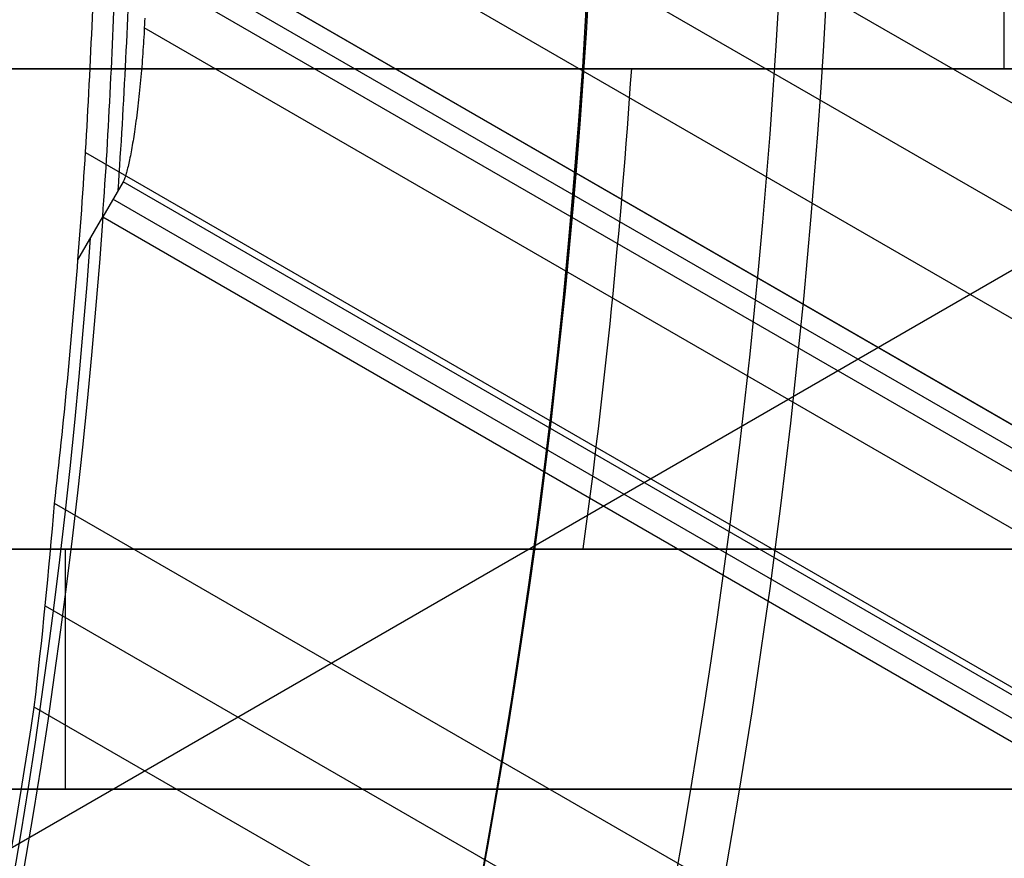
# Model space of a CAD drawing. Extents: x 19499 to 20475, y -6718 to -5871.
# Tile 47 of 60: x 20042 to 20050, y -6412 to -6405. Entities that reach past the tile are written whole.
import ezdxf

# ---------------------------------------------------------------- set-up
doc = ezdxf.new("R2010")
doc.units = 0
doc.layers.get('0').update_dxf_attribs({"linetype": 'CONTINUOUS'})
doc.layers.add('BLANCO_METALICO', color=7, linetype='CONTINUOUS')
doc.layers.add('COLOR', color=7, linetype='CONTINUOUS')

msp = doc.modelspace()

# ---------------------------------------------------------------- linework, layer by layer
for p, q in [((20459.84102166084, -6642.380909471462, 57.88203685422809), (20042.22267580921, -6401.268845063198, 57.88203684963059)), ((20042.27689165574, -6402.196911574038, 58.30498033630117), (20459.45271104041, -6643.05348319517, 58.30498033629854)), ((20057.88931880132, -6402.510061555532, 88.12500292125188), (20037.4487750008, -6414.311415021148, 88.12500292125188)), ((20459.06440041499, -6643.726056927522, 58.72792382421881), (20042.31358774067, -6403.11486302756, 58.72792381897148)), ((20042.63095925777, -6404.181708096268, 62.0093625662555), (20458.68178583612, -6644.388764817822, 62.00936256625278)), ((20458.68178583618, -6644.388764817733, 62.00936256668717), (20042.6309592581, -6404.181708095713, 62.00936256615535)), ((20042.54660354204, -6404.327818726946, 61.27858471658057), (20458.59742914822, -6644.534874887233, 61.27858471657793)), ((20458.51307253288, -6644.680984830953, 60.54780749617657), (20042.46224646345, -6404.473931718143, 60.54780815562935)), ((20458.30707634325, -6645.037780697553, 63.20868370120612), (20042.70017357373, -6405.087023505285, 63.20868370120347)), ((20042.21000553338, -6406.12591409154, 59.0982570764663), (20457.73468151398, -6646.029197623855, 59.09825707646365)), ((20042.52281926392, -6406.369484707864, 62.45926471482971), (20042.35410441, -6406.66172733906, 60.99771429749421)), ((20457.70741577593, -6646.07642326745, 62.45926471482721), (20042.52281926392, -6406.369484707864, 62.45926471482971)), ((20457.70741577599, -6646.076423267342, 62.45926471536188), (20042.52281926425, -6406.369484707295, 62.45926471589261)), ((20457.62305886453, -6646.222533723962, 61.72848492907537), (20042.43846666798, -6406.515597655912, 61.728484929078)), ((20042.14777218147, -6407.019151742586, 59.21031118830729), (20042.35410441, -6406.66172733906, 60.99771429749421)), ((20042.35410441, -6406.66172733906, 60.99771429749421), (20457.53870246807, -6646.368643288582, 60.99770960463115)), ((20456.40496260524, -6648.332338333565, 59.46859033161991), (20041.95245260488, -6409.048070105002, 59.46859032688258)), ((20041.8751346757, -6409.900195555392, 59.89153381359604), (20456.01665198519, -6649.004912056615, 59.89153381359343)), ((20455.6283413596, -6649.67748578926, 60.31447730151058), (20041.78361944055, -6410.744124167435, 60.31447729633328))]:
    msp.add_line(p, q)
at = {"extrusion": (0.112475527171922, 0.1948133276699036, 0.974370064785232)}
msp.add_lwpolyline([(-20545.72119684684, -4382.985045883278), (-20546.23174644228, -4382.676077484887), (-20546.74029225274, -4382.36241276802), (-20547.24677385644, -4382.044070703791), (-20547.75113102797, -4381.721071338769), (-20548.25330376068, -4381.393435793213), (-20548.75323228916, -4381.06118625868), (-20549.25085711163, -4380.724345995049), (-20549.74611901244, -4380.382939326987), (-20550.23895908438, -4380.036991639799), (-20550.72931875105, -4379.686529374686), (-20551.21713978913, -4379.331580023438), (-20551.70236435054, -4378.972172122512), (-20552.1849349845, -4378.608335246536), (-20552.66479465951, -4378.240100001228), (-20553.14188678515, -4377.867498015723), (-20553.6161552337, -4377.490561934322), (-20554.08754436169, -4377.109325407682), (-20554.55599903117, -4376.723823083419), (-20555.02146463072, -4376.334090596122), (-20555.48388709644, -4375.940164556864), (-20555.9432129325, -4375.542082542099), (-20556.3993892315, -4375.139883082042), (-20556.85236369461, -4374.73360564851), (-20557.30208465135, -4374.323290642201), (-20557.7485010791, -4373.908979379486), (-20558.19156262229, -4373.490714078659), (-20558.63121961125, -4373.068537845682), (-20559.06742308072, -4372.642494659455), (-20559.50012478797, -4372.212629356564), (-20559.92927723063, -4371.778987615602), (-20560.35483366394, -4371.341615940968), (-20560.77674811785, -4370.900561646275), (-20561.1949754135, -4370.455872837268), (-20561.60947117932, -4370.007598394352), (-20562.02019186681, -4369.555787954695), (-20562.42709476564, -4369.100491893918), (-20562.83013801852, -4368.641761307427), (-20563.22928063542, -4368.179647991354), (-20563.6244825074, -4367.71420442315), (-20564.0157044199, -4367.245483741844), (-20564.40290806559, -4366.773539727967), (-20564.78605605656, -4366.298426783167), (-20565.16511193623, -4365.820199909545), (-20565.54004019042, -4365.338914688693), (-20565.91080625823, -4364.854627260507), (-20566.27737654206, -4364.36739430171), (-20566.63971841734, -4363.877273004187), (-20566.99780024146, -4363.384321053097), (-20567.3515913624, -4362.888596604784), (-20567.70106212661, -4362.390158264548), (-20568.0461838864, -4361.889065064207), (-20568.38692900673, -4361.38537643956), (-20568.72327087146, -4360.879152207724), (-20569.05518388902, -4360.370452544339), (-20569.38264349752, -4359.85933796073), (-20569.70562616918, -4359.345869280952), (-20570.02410941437, -4358.830107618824), (-20570.33807178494, -4358.312114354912), (-20570.64749287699, -4357.791951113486), (-20570.9523533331, -4357.269679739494), (-20571.25263484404, -4356.745362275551), (-20571.54832014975, -4356.219060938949), (-20571.83939303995, -4355.690838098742), (-20572.12583835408, -4355.160756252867), (-20572.40764198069, -4354.628878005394), (-20572.68479085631, -4354.095266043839), (-20572.95727296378, -4353.559983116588), (-20573.22507732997, -4353.023092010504), (-20573.48819402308, -4352.48465552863), (-20573.74661414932, -4351.944736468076), (-20574.00032984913, -4351.403397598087), (-20574.24933429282, -4350.86070163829), (-20574.49362167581, -4350.316711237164), (-20574.73318721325, -4349.771488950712), (-20574.96802713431, -4349.22509722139), (-20575.19813867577, -4348.677598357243), (-20575.42352007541, -4348.129054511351), (-20575.64417056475, -4347.579527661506), (-20575.86009036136, -4347.029079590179), (-20576.07128066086, -4346.477771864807), (-20576.27774362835, -4345.925665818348), (-20576.47948238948, -4345.372822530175), (-20576.67650102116, -4344.819302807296), (-20576.86880454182, -4344.265167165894), (-20577.05639890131, -4343.710475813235), (-20577.23929097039, -4343.155288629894), (-20577.41748852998, -4342.599665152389), (-20577.59100025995, -4342.043664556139), (-20577.7598357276, -4341.487345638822), (-20577.92400537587, -4340.930766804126), (-20578.08352051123, -4340.373986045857), (-20578.23839329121, -4339.817060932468), (-20578.38863671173, -4339.260048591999), (-20578.53426459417, -4338.703005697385), (-20578.67529157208, -4338.145988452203), (-20578.81173307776, -4337.589052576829), (-20578.94360532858, -4337.032253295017), (-20579.07092531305, -4336.475645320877), (-20579.19371077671, -4335.919282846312), (-20579.31198020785, -4335.363219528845), (-20579.42575282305, -4334.807508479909), (-20579.53504855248, -4334.252202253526), (-20579.63988802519, -4333.697352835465), (-20579.7402925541, -4333.143011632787), (-20579.83628412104, -4332.589229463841), (-20579.92788536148, -4332.036056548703), (-20580.01511954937, -4331.483542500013), (-20580.09801058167, -4330.931736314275), (-20580.17658296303, -4330.380686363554), (-20580.25086179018, -4329.830440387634), (-20580.32087273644, -4329.281045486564), (-20580.38664203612, -4328.732548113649), (-20580.44819646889, -4328.184994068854), (-20580.50556334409, -4327.638428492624), (-20580.55877048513, -4327.092895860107), (-20580.60784621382, -4326.548439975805), (-20580.6528193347, -4326.00510396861), (-20580.69371911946, -4325.462930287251), (-20580.73057529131, -4324.921960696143), (-20580.76341800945, -4324.382236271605), (-20580.79227785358, -4323.843797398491), (-20580.81718580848, -4323.306683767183), (-20580.83817324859, -4322.770934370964), (-20580.85527192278, -4322.236587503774), (-20580.8685139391, -4321.703680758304), (-20580.87793174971, -4321.172251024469), (-20580.88355813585, -4320.642334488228), (-20580.88542619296, -4320.113966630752), (-20580.88362697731, -4319.595425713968), (-20580.87820832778, -4319.075392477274), (-20580.86913895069, -4318.553900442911), (-20580.85638784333, -4318.030983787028), (-20580.83992430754, -4317.506677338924), (-20580.81971796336, -4316.981016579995), (-20580.79573876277, -4316.454037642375), (-20580.76795700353, -4315.925777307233), (-20580.73634334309, -4315.396273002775), (-20580.70086881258, -4314.865562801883), (-20580.66150483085, -4314.333685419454), (-20580.61822321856, -4313.800680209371), (-20580.57099621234, -4313.266587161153), (-20580.51979647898, -4312.731446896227), (-20580.46459712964, -4312.195300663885), (-20580.40537173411, -4311.658190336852), (-20580.34209433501, -4311.120158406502), (-20580.2747394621, -4310.58124797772), (-20580.20328214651, -4310.041502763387), (-20580.12769793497, -4309.500967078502), (-20580.04796290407, -4308.959685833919), (-20579.96405367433, -4308.417704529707), (-20579.87594742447, -4307.875069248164), (-20579.78362190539, -4307.331826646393), (-20579.6870554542, -4306.788023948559), (-20579.5862270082, -4306.243708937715), (-20579.48111611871, -4305.698929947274), (-20579.3717029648, -4305.153735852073), (-20579.25796836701, -4304.608176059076), (-20579.1398938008, -4304.062300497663), (-20579.01746141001, -4303.516159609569), (-20578.89065402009, -4302.969804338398), (-20578.75945515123, -4302.4232861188), (-20578.62384903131, -4301.876656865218), (-20578.48382060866, -4301.329968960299), (-20578.33935556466, -4300.783275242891), (-20578.19044032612, -4300.23662899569), (-20578.03706207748, -4299.690083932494), (-20577.87920877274, -4299.143694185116), (-20577.71686914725, -4298.597514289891), (-20577.55003272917, -4298.051599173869), (-20577.37868985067, -4297.506004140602), (-20577.20283165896, -4296.960784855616), (-20577.02245012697, -4296.415997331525), (-20576.83753806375, -4295.871697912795), (-20576.64808912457, -4295.327943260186), (-20576.45409782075, -4294.784790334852), (-20576.25555952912, -4294.242296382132), (-20576.05247050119, -4293.700518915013), (-20575.84482787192, -4293.159515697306), (-20575.63262966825, -4292.619344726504), (-20575.41587481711, -4292.080064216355), (-20575.19456315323, -4291.54173257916), (-20574.96869542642, -4291.004408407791), (-20574.73827330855, -4290.468150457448), (-20574.50329940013, -4289.933017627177), (-20574.26377723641, -4289.399068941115), (-20574.01971129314, -4288.866363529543), (-20573.77110699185, -4288.334960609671), (-20573.51797070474, -4287.804919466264), (-20573.26030975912, -4287.276299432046), (-20572.99813244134, -4286.749159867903), (-20572.73144800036, -4286.22356014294), (-20572.46026665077, -4285.699559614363), (-20572.18459957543, -4285.177217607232), (-20571.90445892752, -4284.656593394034), (-20571.61985783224, -4284.137746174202), (-20571.33081038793, -4283.62073505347), (-20571.0373316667, -4283.105619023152), (-20570.73943771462, -4282.592456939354), (-20570.43714555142, -4282.081307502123), (-20570.13047316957, -4281.572229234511), (-20569.819439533, -4281.065280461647), (-20569.50406457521, -4280.560519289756), (-20569.18436919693, -4280.058003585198), (-20568.86037526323, -4279.55779095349), (-20568.53210560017, -4279.059938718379), (-20568.19958399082, -4278.564503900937), (-20567.86283517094, -4278.071543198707), (-20567.52188482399, -4277.581112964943), (-20567.1767595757, -4277.093269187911), (-20566.82748698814, -4276.608067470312), (-20566.47409555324, -4276.125563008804), (-20566.11661468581, -4275.645810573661), (-20565.75507471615, -4275.168864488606), (-20565.38950688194, -4274.694778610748), (-20565.0199433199, -4274.223606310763), (-20564.64641705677, -4273.755400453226), (-20564.26896199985, -4273.290213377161), (-20563.88761292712, -4272.828096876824), (-20563.50240547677, -4272.369102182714), (-20563.11337613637, -4271.913279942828), (-20562.72056223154, -4271.460680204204), (-20562.3240019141, -4271.011352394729), (-20561.92373414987, -4270.565345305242), (-20561.51979870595, -4270.122707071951), (-20561.11223613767, -4269.683485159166), (-20560.70108777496, -4269.247726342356), (-20560.28639570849, -4268.815476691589), (-20559.86820277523, -4268.386781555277), (-20559.44655254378, -4267.96168554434), (-20559.0214892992, -4267.540232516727), (-20558.5930580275, -4267.122465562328), (-20558.16130439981, -4266.708426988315), (-20557.72627475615, -4266.298158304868), (-20557.28801608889, -4265.891700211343), (-20556.8465760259, -4265.489092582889), (-20556.40200281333, -4265.090374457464), (-20555.95434529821, -4264.695584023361), (-20555.50365291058, -4264.304758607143), (-20555.04997564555, -4263.917934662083), (-20554.59336404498, -4263.535147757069), (-20554.13386917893, -4263.156432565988), (-20553.67154262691, -4262.781822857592), (-20553.20643645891, -4262.411351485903), (-20552.7386032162, -4262.045050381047), (-20552.26809589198, -4261.682950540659), (-20551.79496791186, -4261.325082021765), (-20551.31927311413, -4260.971473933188), (-20550.84106572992, -4260.622154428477), (-20550.36040036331, -4260.277150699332), (-20549.87733197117, -4259.936488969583), (-20549.39191584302, -4259.600194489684), (-20548.90420758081, -4259.268291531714), (-20548.41426307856, -4258.940803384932), (-20547.92213850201, -4258.617752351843), (-20547.42789026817, -4258.299159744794), (-20546.93157502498, -4257.9850458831)], dxfattribs=at)
at = {"extrusion": (0.112475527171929, 0.1948133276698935, 0.9743700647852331)}
msp.add_lwpolyline([(-20544.81033906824, -4257.985045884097), (-20545.33140868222, -4258.289837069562), (-20545.85052834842, -4258.599487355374), (-20546.36763479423, -4258.913978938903), (-20546.88266491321, -4259.233292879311), (-20547.39555578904, -4259.557409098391), (-20547.90624471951, -4259.886306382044), (-20548.41466924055, -4260.219962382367), (-20548.9207671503, -4260.558353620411), (-20549.42447653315, -4260.901455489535), (-20549.92573578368, -4261.249242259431), (-20550.42448363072, -4261.60168708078), (-20550.92065916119, -4261.958761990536), (-20551.41420184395, -4262.320437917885), (-20551.90505155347, -4262.686684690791), (-20552.39314859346, -4263.057471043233), (-20552.87843372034, -4263.432764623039), (-20553.3608481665, -4263.812532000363), (-20553.84033366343, -4264.196738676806), (-20554.31683246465, -4264.585349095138), (-20554.79028736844, -4264.978326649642), (-20555.26064174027, -4265.375633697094), (-20555.72783953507, -4265.777231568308), (-20556.19182531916, -4266.183080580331), (-20556.65254429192, -4266.593140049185), (-20557.10994230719, -4267.007368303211), (-20557.56396589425, -4267.425722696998), (-20558.01456227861, -4267.848159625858), (-20558.46167940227, -4268.274634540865), (-20558.90526594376, -4268.705101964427), (-20559.34527133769, -4269.139515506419), (-20559.78164579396, -4269.577827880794), (-20560.21434031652, -4270.019990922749), (-20560.64330672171, -4270.465955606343), (-20561.06849765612, -4270.915672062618), (-20561.48986661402, -4271.369089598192), (-20561.90736795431, -4271.82615671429), (-20562.32095691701, -4272.286821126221), (-20562.73058963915, -4272.751029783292), (-20563.13622317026, -4273.218728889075), (-20563.53781548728, -4273.689863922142), (-20563.93532550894, -4274.164379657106), (-20564.3287131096, -4274.642220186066), (-20564.71793913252, -4275.123328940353), (-20565.10296540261, -4275.607648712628), (-20565.48375473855, -4276.095121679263), (-20565.86027096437, -4276.58568942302), (-20566.23247892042, -4277.079292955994), (-20566.60034447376, -4277.575872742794), (-20566.96383452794, -4278.075368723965), (-20567.32291703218, -4278.577720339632), (-20567.67756098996, -4279.082866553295), (-20568.02773646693, -4279.590745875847), (-20568.37341459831, -4280.101296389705), (-20568.71456759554, -4280.61445577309), (-20569.05116875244, -4281.13016132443), (-20569.38319245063, -4281.648349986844), (-20569.71061416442, -4282.168958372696), (-20570.033410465, -4282.691922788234), (-20570.35155902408, -4283.217179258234), (-20570.66503861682, -4283.744663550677), (-20570.97382912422, -4284.27431120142), (-20571.27791153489, -4284.806057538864), (-20571.57726794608, -4285.339837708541), (-20571.8718815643, -4285.875586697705), (-20572.16173670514, -4286.413239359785), (-20572.44681879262, -4286.952730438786), (-20572.72711435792, -4287.493994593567), (-20573.00261103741, -4288.036966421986), (-20573.27329757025, -4288.581580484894), (-20573.53916379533, -4289.127771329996), (-20573.80020064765, -4289.675473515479), (-20574.0564001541, -4290.224621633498), (-20574.3077554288, -4290.775150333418), (-20574.55426066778, -4291.326994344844), (-20574.79591114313, -4291.880088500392), (-20575.03270319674, -4292.434367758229), (-20575.26463423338, -4292.989767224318), (-20575.49170271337, -4293.546222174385), (-20575.71390814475, -4294.103668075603), (-20575.93125107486, -4294.662040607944), (-20576.14373308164, -4295.22127568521), (-20576.35135676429, -4295.781309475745), (-20576.55412573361, -4296.342078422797), (-20576.75204460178, -4296.903519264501), (-20576.94511897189, -4297.465569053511), (-20577.1333554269, -4298.02816517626), (-20577.31676151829, -4298.59124537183), (-20577.49534575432, -4299.15474775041), (-20577.66911758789, -4299.718610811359), (-20577.83808740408, -4300.282773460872), (-20578.00226650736, -4300.847175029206), (-20578.16166710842, -4301.411755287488), (-20578.31630231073, -4301.976454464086), (-20578.4661860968, -4302.541213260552), (-20578.61133331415, -4303.105972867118), (-20578.75175966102, -4303.670674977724), (-20578.88748167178, -4304.235261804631), (-20579.01851670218, -4304.799676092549), (-20579.1448829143, -4305.363861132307), (-20579.26659926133, -4305.927760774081), (-20579.38368547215, -4306.491319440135), (-20579.49616203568, -4307.054482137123), (-20579.60405018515, -4307.617194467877), (-20579.70737188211, -4308.179402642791), (-20579.80614980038, -4308.741053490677), (-20579.90040730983, -4309.302094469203), (-20579.99016846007, -4309.862473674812), (-20580.07545796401, -4310.422139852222), (-20580.15630118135, -4310.981042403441), (-20580.232724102, -4311.539131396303), (-20580.30475332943, -4312.09635757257), (-20580.37241606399, -4312.652672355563), (-20580.43574008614, -4313.20802785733), (-20580.49475373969, -4313.762376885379), (-20580.54948591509, -4314.315672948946), (-20580.59996603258, -4314.867870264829), (-20580.64622402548, -4315.418923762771), (-20580.68829032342, -4315.968789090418), (-20580.72619583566, -4316.517422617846), (-20580.75997193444, -4317.064781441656), (-20580.78965043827, -4317.610823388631), (-20580.81526359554, -4318.15550701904), (-20580.83684406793, -4318.698791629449), (-20580.85442491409, -4319.240637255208), (-20580.8680395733, -4319.781004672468), (-20580.87772184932, -4320.319855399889), (-20580.88350589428, -4320.857151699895), (-20580.88542619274, -4321.392856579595), (-20580.88367452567, -4321.904499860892), (-20580.87839934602, -4322.417596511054), (-20580.86957058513, -4322.932114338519), (-20580.85715844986, -4323.448020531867), (-20580.84113343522, -4323.965281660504), (-20580.82146633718, -4324.483863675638), (-20580.79812826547, -4325.003731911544), (-20580.77109065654, -4325.524851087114), (-20580.74032528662, -4326.047185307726), (-20580.70580428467, -4326.570698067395), (-20580.66750014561, -4327.095352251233), (-20580.6253857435, -4327.621110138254), (-20580.57943434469, -4328.147933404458), (-20580.5296196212, -4328.675783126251), (-20580.47591566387, -4329.204619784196), (-20580.41829699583, -4329.734403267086), (-20580.3567385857, -4330.265092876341), (-20580.29121586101, -4330.796647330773), (-20580.22170472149, -4331.32902477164), (-20580.14818155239, -4331.862182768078), (-20580.07062323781, -4332.396078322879), (-20579.98900717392, -4332.930667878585), (-20579.90331128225, -4333.465907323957), (-20579.81351402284, -4334.00175200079), (-20579.71959440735, -4334.538156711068), (-20579.62153201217, -4335.075075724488), (-20579.51930699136, -4335.612462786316), (-20579.41290008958, -4336.150271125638), (-20579.30229265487, -4336.688453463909), (-20579.18746665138, -4337.226962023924), (-20579.0684046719, -4337.765748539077), (-20578.94508995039, -4338.30476426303), (-20578.81750637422, -4338.843959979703), (-20578.68563849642, -4339.383286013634), (-20578.54947154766, -4339.922692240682), (-20578.4089914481, -4340.462128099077), (-20578.26418481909, -4341.001542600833), (-20578.11503899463, -4341.540884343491), (-20577.96154203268, -4342.080101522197), (-20577.80368272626, -4342.619141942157), (-20577.64145061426, -4343.157953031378), (-20577.47483599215, -4343.696481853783), (-20577.30382992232, -4344.234675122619), (-20577.12842424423, -4344.772479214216), (-20576.94861158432, -4345.309840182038), (-20576.76438536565, -4345.84670377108), (-20576.5757398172, -4346.383015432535), (-20576.38266998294, -4346.918720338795), (-20576.18517173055, -4347.453763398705), (-20575.98324175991, -4347.988089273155), (-20575.77687761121, -4348.521642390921), (-20575.56607767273, -4349.05436696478), (-20575.35084118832, -4349.586207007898), (-20575.1311682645, -4350.117106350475), (-20574.90705987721, -4350.647008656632), (-20574.67851787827, -4351.175857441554), (-20574.44554500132, -4351.703596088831), (-20574.20814486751, -4352.230167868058), (-20573.96632199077, -4352.755515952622), (-20573.72008178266, -4353.279583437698), (-20573.46943055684, -4353.802313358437), (-20573.21437553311, -4354.323648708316), (-20572.95492484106, -4354.843532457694), (-20572.69108752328, -4355.361907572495), (-20572.42287353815, -4355.878717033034), (-20572.1502937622, -4356.393903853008), (-20571.873359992, -4356.907411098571), (-20571.59208494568, -4357.419181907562), (-20571.30648226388, -4357.929159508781), (-20571.01656651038, -4358.437287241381), (-20570.72235317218, -4358.943508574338), (-20570.42385865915, -4359.44776712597), (-20570.12110030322, -4359.95000668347), (-20569.81409635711, -4360.450171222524), (-20569.50286599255, -4360.948204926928), (-20569.18742929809, -4361.444052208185), (-20568.86780727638, -4361.937657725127), (-20568.54402184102, -4362.428966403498), (-20568.21609581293, -4362.917923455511), (-20567.88405291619, -4363.40447439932), (-20567.54791777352, -4363.888565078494), (-20567.20771590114, -4364.37014168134), (-20566.86347370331, -4364.849150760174), (-20566.51521846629, -4365.325539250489), (-20566.16297835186, -4365.799254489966), (-20565.80678239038, -4366.270244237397), (-20565.44666047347, -4366.738456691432), (-20565.08264334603, -4367.203840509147), (-20564.71476259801, -4367.66634482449), (-20564.34305065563, -4368.12591926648), (-20563.96754077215, -4368.582513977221), (-20563.58826701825, -4369.036079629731), (-20563.20526427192, -4369.486567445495), (-20562.81856820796, -4369.933929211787), (-20562.42821528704, -4370.378117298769), (-20562.03424274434, -4370.819084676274), (-20561.6366885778, -4371.256784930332), (-20561.23559153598, -4371.691172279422), (-20560.83099110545, -4372.122201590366), (-20560.42292749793, -4372.549828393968), (-20560.0114416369, -4372.974008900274), (-20559.59657514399, -4373.394700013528), (-20559.17837032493, -4373.811859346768), (-20558.75687015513, -4374.225445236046), (-20558.33211826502, -4374.635416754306), (-20557.90415892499, -4375.041733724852), (-20557.47303703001, -4375.444356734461), (-20557.03879808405, -4375.84324714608), (-20556.60148818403, -4376.238367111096), (-20556.16115400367, -4376.629679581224), (-20555.71784277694, -4377.017148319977), (-20555.27160228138, -4377.400737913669), (-20554.82248082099, -4377.780413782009), (-20554.37052720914, -4378.156142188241), (-20553.91579075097, -4378.527890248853), (-20553.45832122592, -4378.895625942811), (-20552.99816886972, -4379.259318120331), (-20552.53538435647, -4379.618936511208), (-20552.0700187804, -4379.974451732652), (-20551.60212363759, -4380.32583529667), (-20551.13175080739, -4380.673059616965), (-20550.65895253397, -4381.016098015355), (-20550.18378140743, -4381.354924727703), (-20549.70629034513, -4381.68951490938), (-20549.22653257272, -4382.019844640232), (-20548.74456160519, -4382.345890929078), (-20548.26043122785, -4382.66763171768), (-20547.77419547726, -4382.985045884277)], dxfattribs=at)
at = {"extrusion": (0.1124755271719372, 0.1948133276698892, 0.9743700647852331)}
msp.add_lwpolyline([(-20551.17138497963, -4257.985045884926), (-20551.64679980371, -4258.320163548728), (-20552.11996327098, -4258.659354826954), (-20552.59082622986, -4259.002596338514), (-20553.0593398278, -4259.349863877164), (-20553.52545552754, -4259.701132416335), (-20553.98912512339, -4260.05637611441), (-20554.45030075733, -4260.415568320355), (-20554.90893493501, -4260.778681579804), (-20555.36498054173, -4261.145687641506), (-20555.81839085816, -4261.516557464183), (-20556.26911957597, -4261.891261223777), (-20556.71712081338, -4262.26976832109), (-20557.16234913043, -4262.652047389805), (-20557.60475954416, -4263.038066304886), (-20558.04430754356, -4263.427792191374), (-20558.48094910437, -4263.821191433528), (-20558.91464070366, -4264.218229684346), (-20559.34533933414, -4264.618871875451), (-20559.77300251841, -4265.023082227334), (-20560.19758832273, -4265.43082425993), (-20560.61905537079, -4265.842060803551), (-20561.03736285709, -4266.256754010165), (-20561.45247056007, -4266.674865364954), (-20561.86433885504, -4267.096355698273), (-20562.27292872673, -4267.521185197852), (-20562.67820178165, -4267.949313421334), (-20563.08012026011, -4268.38069930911), (-20563.4786470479, -4268.81530119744), (-20563.87374568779, -4269.253076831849), (-20564.26538039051, -4269.693983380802), (-20564.65351604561, -4270.137977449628), (-20565.03811823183, -4270.585015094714), (-20565.41915322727, -4271.035051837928), (-20565.79658801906, -4271.488042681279), (-20566.17039031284, -4271.943942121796), (-20566.54052854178, -4272.402704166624), (-20566.90697187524, -4272.864282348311), (-20567.26969022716, -4273.328629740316), (-20567.62865426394, -4273.795698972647), (-20567.98383541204, -4274.265442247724), (-20568.33520586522, -4274.737811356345), (-20568.68273859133, -4275.212757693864), (-20569.02640733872, -4275.690232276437), (-20569.36618664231, -4276.170185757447), (-20569.70205182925, -4276.652568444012), (-20570.03397902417, -4277.137330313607), (-20570.36194515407, -4277.624421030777), (-20570.68592795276, -4278.113789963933), (-20571.00590596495, -4278.605386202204), (-20571.32185854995, -4279.099158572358), (-20571.63376588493, -4279.595055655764), (-20571.94160896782, -4280.093025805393), (-20572.24536961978, -4280.593017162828), (-20572.5450304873, -4281.094977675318), (-20572.8405750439, -4281.598855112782), (-20573.13198759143, -4282.104597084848), (-20573.41925326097, -4282.612151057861), (-20573.70235801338, -4283.121464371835), (-20573.98128863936, -4283.632484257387), (-20574.25603275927, -4284.145157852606), (-20574.52657882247, -4284.65943221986), (-20574.79291610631, -4285.175254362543), (-20575.05503471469, -4285.692571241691), (-20575.31292557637, -4286.211329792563), (-20575.56658044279, -4286.731476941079), (-20575.81599188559, -4287.252959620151), (-20576.06115329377, -4287.775724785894), (-20576.30205887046, -4288.299719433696), (-20576.5387036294, -4288.824890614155), (-20576.771083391, -4289.351185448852), (-20576.99919477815, -4289.878551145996), (-20577.22303521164, -4290.406935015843), (-20577.44260290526, -4290.936284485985), (-20577.6578968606, -4291.466547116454), (-20577.86891686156, -4291.997670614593), (-20578.07566346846, -4292.529602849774), (-20578.27813801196, -4293.062291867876), (-20578.47634258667, -4293.595685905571), (-20578.6702800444, -4294.129733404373), (-20578.85995398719, -4294.664383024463), (-20579.0453687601, -4295.19958365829), (-20579.22652944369, -4295.735284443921), (-20579.40344184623, -4296.271434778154), (-20579.57611249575, -4296.807984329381), (-20579.74454863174, -4297.344883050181), (-20579.9087581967, -4297.882081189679), (-20580.06874982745, -4298.419529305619), (-20580.22453284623, -4298.957178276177), (-20580.37611725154, -4299.49497931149), (-20580.52351370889, -4300.032883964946), (-20580.66673354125, -4300.570844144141), (-20580.80578871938, -4301.108812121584), (-20580.94069185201, -4301.646740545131), (-20581.07145617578, -4302.184582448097), (-20581.19809554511, -4302.722291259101), (-20581.32062442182, -4303.259820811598), (-20581.43905786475, -4303.797125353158), (-20581.55341151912, -4304.334159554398), (-20581.66370160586, -4304.870878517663), (-20581.76994491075, -4305.40723778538), (-20581.87215877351, -4305.943193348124), (-20581.97036107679, -4306.47870165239), (-20582.06457023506, -4307.013719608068), (-20582.15480518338, -4307.548204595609), (-20582.24108536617, -4308.082114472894), (-20582.32343072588, -4308.615407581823), (-20582.40186169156, -4309.148042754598), (-20582.4763991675, -4309.679979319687), (-20582.54706452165, -4310.211177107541), (-20582.61387957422, -4310.741596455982), (-20582.67686658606, -4311.271198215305), (-20582.7360482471, -4311.799943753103), (-20582.79144766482, -4312.327794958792), (-20582.84308835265, -4312.854714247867), (-20582.89099421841, -4313.380664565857), (-20582.93518955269, -4313.905609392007), (-20582.97569901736, -4314.429512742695), (-20583.01254763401, -4314.952339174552), (-20583.04576077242, -4315.474053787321), (-20583.07536413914, -4315.994622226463), (-20583.10138376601, -4316.514010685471), (-20583.12384599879, -4317.03218590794), (-20583.14277748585, -4317.549115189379), (-20583.15820516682, -4318.064766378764), (-20583.17015626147, -4318.579107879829), (-20583.17865825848, -4319.092108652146), (-20583.18373890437, -4319.603738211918), (-20583.18542619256, -4320.113966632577), (-20583.18367871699, -4320.633215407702), (-20583.17841649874, -4321.153914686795), (-20583.1696100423, -4321.67603291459), (-20583.15723011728, -4322.199537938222), (-20583.14124777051, -4322.724397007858), (-20583.12163433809, -4323.250576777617), (-20583.09836145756, -4323.778043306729), (-20583.07140108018, -4324.306762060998), (-20583.04072548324, -4324.836697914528), (-20583.00630728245, -4325.367815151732), (-20582.96811944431, -4325.900077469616), (-20582.9261352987, -4326.433447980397), (-20582.88032855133, -4326.967889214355), (-20582.83067329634, -4327.503363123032), (-20582.77714402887, -4328.039831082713), (-20582.71971565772, -4328.577253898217), (-20582.65836351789, -4329.115591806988), (-20582.59306338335, -4329.654804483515), (-20582.52379147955, -4330.194851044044), (-20582.4505244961, -4330.735690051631), (-20582.37323959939, -4331.277279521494), (-20582.29191444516, -4331.819576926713), (-20582.20652719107, -4332.362539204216), (-20582.11705650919, -4332.906122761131), (-20582.02348159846, -4333.450283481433), (-20581.92578219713, -4333.99497673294), (-20581.82393859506, -4334.540157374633), (-20581.71793164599, -4335.085779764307), (-20581.60774277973, -4335.631797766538), (-20581.49335401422, -4336.178164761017), (-20581.37474796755, -4336.724833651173), (-20581.25190786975, -4337.271756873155), (-20581.12481757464, -4337.818886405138), (-20580.99346157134, -4338.366173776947), (-20580.8578249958, -4338.913570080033), (-20580.71789364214, -4339.46102597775), (-20580.57365397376, -4340.008491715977), (-20580.42509313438, -4340.555917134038), (-20580.27219895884, -4341.103251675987), (-20580.11495998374, -4341.650444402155), (-20579.95336545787, -4342.197444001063), (-20579.78740535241, -4342.744198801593), (-20579.61707037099, -4343.290656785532), (-20579.44235195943, -4343.836765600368), (-20579.26324231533, -4344.382472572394), (-20579.07973439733, -4344.927724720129), (-20578.8918219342, -4345.472468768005), (-20578.69949943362, -4346.016651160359), (-20578.50276219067, -4346.560218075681), (-20578.30160629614, -4347.103115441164), (-20578.09602864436, -4347.645288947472), (-20577.88602694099, -4348.186684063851), (-20577.67159971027, -4348.727246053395), (-20577.45274630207, -4349.266919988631), (-20577.22946689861, -4349.805650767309), (-20577.00176252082, -4350.343383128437), (-20576.76963503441, -4350.88006166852), (-20576.53308715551, -4351.415630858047), (-20576.29212245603, -4351.950035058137), (-20576.04674536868, -4352.48321853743), (-20575.79696119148, -4353.015125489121), (-20575.54277609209, -4353.545700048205), (-20575.2841971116, -4354.074886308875), (-20575.02123216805, -4354.602628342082), (-20574.75389005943, -4355.128870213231), (-20574.48218046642, -4355.65355600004), (-20574.20611395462, -4356.176629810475), (-20573.92570197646, -4356.69803580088), (-20573.64095687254, -4357.217718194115), (-20573.35189187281, -4357.735621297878), (-20573.05852109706, -4358.25168952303), (-20572.76085955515, -4358.765867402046), (-20572.45892314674, -4359.27809960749), (-20572.15272866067, -4359.788330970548), (-20571.84229377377, -4360.296506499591), (-20571.52763704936, -4360.802571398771), (-20571.20877793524, -4361.306471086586), (-20570.88573676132, -4361.808151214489), (-20570.55853473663, -4362.307557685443), (-20570.22719394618, -4362.804636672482), (-20569.89173734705, -4363.299334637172), (-20569.5521887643, -4363.791598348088), (-20569.20857288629, -4364.281374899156), (-20568.86091525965, -4364.768611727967), (-20568.50924228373, -4365.253256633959), (-20568.15358120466, -4365.735257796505), (-20567.79396010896, -4366.214563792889), (-20567.43040791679, -4366.691123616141), (-20567.06295437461, -4367.164886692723), (-20566.69163004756, -4367.635802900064), (-20566.3164663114, -4368.103822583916), (-20565.93749534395, -4368.568896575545), (-20565.55475011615, -4369.030976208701), (-20565.16826438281, -4369.490013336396), (-20564.77807267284, -4369.945960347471), (-20564.38421027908, -4370.398770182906), (-20563.98671324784, -4370.848396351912), (-20563.58561836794, -4371.294792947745), (-20563.18096315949, -4371.737914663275), (-20562.77278586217, -4372.177716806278), (-20562.36112542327, -4372.614155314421), (-20561.94602148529, -4373.047186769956), (-20561.52751437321, -4373.476768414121), (-20561.1056450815, -4373.902858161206), (-20560.68045526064, -4374.325414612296), (-20560.25198720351, -4374.744397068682), (-20559.82028383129, -4375.159765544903), (-20559.3853886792, -4375.571480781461), (-20558.9473458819, -4375.979504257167), (-20558.50620015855, -4376.383798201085), (-20558.06199679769, -4376.784325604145), (-20557.61478164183, -4377.181050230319), (-20557.16460107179, -4377.573936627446), (-20556.71150199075, -4377.962950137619), (-20556.25553180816, -4378.348056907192), (-20555.7967384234, -4378.729223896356), (-20555.33517020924, -4379.106418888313), (-20554.8708759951, -4379.479610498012), (-20554.40390505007, -4379.848768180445), (-20553.93430706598, -4380.213862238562), (-20553.46213214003, -4380.574863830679), (-20552.98743075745, -4380.931744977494), (-20552.51025377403, -4381.284478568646), (-20552.03065239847, -4381.633038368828), (-20551.54867817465, -4381.977399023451), (-20551.06438296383, -4382.317536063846), (-20550.57781892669, -4382.653425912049), (-20550.08903850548, -4382.985045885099)], dxfattribs=at)
at = {"extrusion": (0.1124755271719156, 0.1948133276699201, 0.9743700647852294)}
msp.add_lwpolyline([(-20551.92900245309, -4382.985045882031), (-20552.39493319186, -4382.647722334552), (-20552.85859259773, -4382.306462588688), (-20553.31993379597, -4381.961290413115), (-20553.77891022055, -4381.612230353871), (-20554.2354756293, -4381.259307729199), (-20554.68958411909, -4380.902548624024), (-20555.14119014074, -4380.541979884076), (-20555.59024851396, -4380.177629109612), (-20556.03671444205, -4379.809524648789), (-20556.48054352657, -4379.437695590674), (-20556.92169178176, -4379.062171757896), (-20557.36011564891, -4378.682983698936), (-20557.79577201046, -4378.300162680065), (-20558.22861820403, -4377.913740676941), (-20558.6586120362, -4377.523750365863), (-20559.08571179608, -4377.130225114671), (-20559.50987626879, -4376.733198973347), (-20559.93106474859, -4376.332706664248), (-20560.34923705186, -4375.928783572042), (-20560.76435352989, -4375.52146573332), (-20561.17637508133, -4375.110789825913), (-20561.5852631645, -4374.696793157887), (-20561.99097980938, -4374.279513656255), (-20562.39348762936, -4373.858989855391), (-20562.79274983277, -4373.435260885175), (-20563.188730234, -4373.008366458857), (-20563.58139326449, -4372.578346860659), (-20563.97070398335, -4372.145242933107), (-20564.35662808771, -4371.709096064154), (-20564.7391319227, -4371.269948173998), (-20565.11818249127, -4370.827841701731), (-20565.49374746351, -4370.382819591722), (-20565.86579518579, -4369.934925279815), (-20566.23429468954, -4369.484202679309), (-20566.59921569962, -4369.030696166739), (-20566.9605286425, -4368.574450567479), (-20567.31820465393, -4368.115511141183), (-20567.67221558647, -4367.653923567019), (-20568.02253401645, -4367.189733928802), (-20568.36913325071, -4366.722988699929), (-20568.71198733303, -4366.253734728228), (-20569.05107105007, -4365.782019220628), (-20569.386359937, -4365.307889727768), (-20569.71783028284, -4364.831394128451), (-20570.04545913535, -4364.352580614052), (-20570.36922430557, -4363.871497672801), (-20570.68910437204, -4363.388194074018), (-20571.00507868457, -4362.902718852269), (-20571.31712736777, -4362.415121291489), (-20571.62523132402, -4361.925450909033), (-20571.92937223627, -4361.433757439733), (-20572.22953257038, -4360.94009081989), (-20572.52569557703, -4360.444501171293), (-20572.81784529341, -4359.947038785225), (-20573.1059665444, -4359.447754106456), (-20573.39004494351, -4358.946697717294), (-20573.67006689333, -4358.443920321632), (-20573.94601958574, -4357.93947272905), (-20574.21789100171, -4357.433405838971), (-20574.48566991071, -4356.925770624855), (-20574.74934586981, -4356.416618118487), (-20575.00890922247, -4355.905999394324), (-20575.26435109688, -4355.39396555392), (-20575.51566340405, -4354.880567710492), (-20575.76283883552, -4354.365856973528), (-20576.00587086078, -4353.849884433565), (-20576.24475372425, -4353.332701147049), (-20576.4794824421, -4352.81435812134), (-20576.71005279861, -4352.294906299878), (-20576.93646134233, -4351.774396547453), (-20577.15870538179, -4351.25287963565), (-20577.37678298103, -4350.730406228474), (-20577.59069295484, -4350.207026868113), (-20577.8004348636, -4349.682791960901), (-20578.00600900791, -4349.157751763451), (-20578.20741642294, -4348.631956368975), (-20578.4046588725, -4348.105455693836), (-20578.59773884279, -4347.578299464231), (-20578.78665953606, -4347.050537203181), (-20578.97142486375, -4346.522218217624), (-20579.15203943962, -4345.993391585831), (-20579.32850857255, -4345.464106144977), (-20579.50083825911, -4344.934410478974), (-20579.66903517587, -4344.404352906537), (-20579.8331066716, -4343.873981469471), (-20579.99306075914, -4343.343343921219), (-20580.14890610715, -4342.812487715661), (-20580.30065203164, -4342.281459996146), (-20580.44830848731, -4341.750307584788), (-20580.59188605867, -4341.219076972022), (-20580.73139595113, -4340.687814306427), (-20580.86684998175, -4340.156565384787), (-20580.99826056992, -4339.625375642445), (-20581.12564072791, -4339.094290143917), (-20581.24900405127, -4338.563353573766), (-20581.36836470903, -4338.032610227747), (-20581.48373743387, -4337.502104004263), (-20581.59513751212, -4336.971878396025), (-20581.70258077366, -4336.441976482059), (-20581.8060835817, -4335.912440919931), (-20581.90566282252, -4335.383313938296), (-20582.00133589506, -4334.854637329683), (-20582.09312070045, -4334.326452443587), (-20582.18103563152, -4333.798800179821), (-20582.26509956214, -4333.271720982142), (-20582.34533183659, -4332.745254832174), (-20582.42175225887, -4332.219441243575), (-20582.49438108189, -4331.694319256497), (-20582.56323899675, -4331.169927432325), (-20582.62834712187, -4330.646303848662), (-20582.68972699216, -4330.123486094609), (-20582.74740054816, -4329.601511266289), (-20582.80139012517, -4329.080415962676), (-20582.85171844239, -4328.560236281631), (-20582.89840859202, -4328.041007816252), (-20582.94148402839, -4327.522765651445), (-20582.98096855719, -4327.005544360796), (-20583.01688632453, -4326.489378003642), (-20583.04926180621, -4325.974300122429), (-20583.07811979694, -4325.460343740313), (-20583.10348539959, -4324.947541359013), (-20583.1253840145, -4324.435924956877), (-20583.14384132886, -4323.925525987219), (-20583.1588833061, -4323.416375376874), (-20583.17053617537, -4322.908503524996), (-20583.17882642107, -4322.401940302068), (-20583.18378077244, -4321.896715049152), (-20583.18542619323, -4321.39285657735), (-20583.18363339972, -4320.86691804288), (-20583.17823445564, -4320.339491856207), (-20583.16919871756, -4319.810610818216), (-20583.15649582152, -4319.280308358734), (-20583.1400956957, -4318.748618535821), (-20583.11996857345, -4318.215576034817), (-20583.0960850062, -4317.681216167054), (-20583.06841587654, -4317.145574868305), (-20583.03693241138, -4316.608688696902), (-20583.0016061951, -4316.070594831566), (-20582.96240918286, -4315.531331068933), (-20582.91931371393, -4314.990935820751), (-20582.87229252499, -4314.449448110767), (-20582.82131876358, -4313.90690757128), (-20582.76636600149, -4313.363354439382), (-20582.70740824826, -4312.818829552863), (-20582.6444199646, -4312.273374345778), (-20582.57737607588, -4311.727030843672), (-20582.5062519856, -4311.179841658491), (-20582.43102358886, -4310.631849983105), (-20582.35166728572, -4310.083099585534), (-20582.26815999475, -4309.533634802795), (-20582.18047916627, -4308.983500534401), (-20582.08860279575, -4308.432742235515), (-20581.99250943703, -4307.881405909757), (-20581.89217821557, -4307.329538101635), (-20581.78758884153, -4306.777185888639), (-20581.67872162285, -4306.224396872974), (-20581.56555747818, -4305.671219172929), (-20581.4480779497, -4305.117701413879), (-20581.32626521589, -4304.563892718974), (-20581.20010210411, -4304.009842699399), (-20581.06957210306, -4303.45560144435), (-20580.93465937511, -4302.901219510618), (-20580.79534876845, -4302.346747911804), (-20580.65162582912, -4301.792238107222), (-20580.50347681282, -4301.237741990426), (-20580.35088869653, -4300.683311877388), (-20580.19384918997, -4300.129000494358), (-20580.0323467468, -4299.574860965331), (-20579.86637057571, -4299.020946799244), (-20579.69591065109, -4298.467311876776), (-20579.52095772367, -4297.914010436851), (-20579.34150333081, -4297.361097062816), (-20579.15753980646, -4296.808626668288), (-20578.96906029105, -4296.256654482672), (-20578.77605874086, -4295.70523603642), (-20578.57852993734, -4295.154427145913), (-20578.37646949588, -4294.604283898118), (-20578.16987387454, -4294.05486263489), (-20577.95874038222, -4293.506219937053), (-20577.74306718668, -4292.958412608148), (-20577.52285332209, -4292.411497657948), (-20577.29809869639, -4291.865532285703), (-20577.06880409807, -4291.320573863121), (-20576.83497120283, -4290.776679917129), (-20576.59660257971, -4290.233908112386), (-20576.35370169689, -4289.692316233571), (-20576.10627292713, -4289.151962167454), (-20575.85432155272, -4288.612903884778), (-20575.59785377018, -4288.075199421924), (-20575.33687669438, -4287.5389068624), (-20575.07139836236, -4287.004084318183), (-20574.80142773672, -4286.470789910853), (-20574.5269747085, -4285.939081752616), (-20574.24805009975, -4285.409017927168), (-20573.96466566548, -4284.880656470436), (-20573.6768340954, -4284.354055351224), (-20573.384569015, -4283.82927245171), (-20573.08788498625, -4283.306365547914), (-20572.78679750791, -4282.785392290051), (-20572.48132301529, -4282.266410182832), (-20572.17147887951, -4281.749476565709), (-20571.85728340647, -4281.234648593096), (-20571.53875583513, -4280.721983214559), (-20571.21591633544, -4280.211537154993), (-20570.88878600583, -4279.703366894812), (-20570.55738687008, -4279.197528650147), (-20570.22174187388, -4278.694078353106), (-20569.88187488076, -4278.193071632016), (-20569.53781066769, -4277.694563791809), (-20569.18957492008, -4277.198609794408), (-20568.83719422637, -4276.705264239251), (-20568.48069607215, -4276.214581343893), (-20568.12010883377, -4275.726614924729), (-20567.75546177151, -4275.24141837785), (-20567.38678502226, -4274.759044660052), (-20567.01410959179, -4274.279546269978), (-20566.63746734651, -4273.802975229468), (-20566.25689100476, -4273.329383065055), (-20565.8724141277, -4272.858820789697), (-20565.48407110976, -4272.391338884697), (-20565.09189716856, -4271.926987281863), (-20564.69592833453, -4271.465815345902), (-20564.29620143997, -4271.007871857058), (-20563.89275410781, -4270.553204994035), (-20563.48562473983, -4270.101862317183), (-20563.07485250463, -4269.653890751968), (-20562.66047732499, -4269.209336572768), (-20562.24253986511, -4268.768245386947), (-20561.82108151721, -4268.330662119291), (-20561.39614438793, -4267.896630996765), (-20560.96777128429, -4267.466195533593), (-20560.53600569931, -4267.039398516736), (-20560.10089179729, -4266.616281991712), (-20559.66247439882, -4266.196887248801), (-20559.22079896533, -4265.781254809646), (-20558.77591158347, -4265.369424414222), (-20558.32785894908, -4264.96143500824), (-20557.87668835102, -4264.557324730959), (-20557.4224476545, -4264.157130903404), (-20556.96518528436, -4263.760890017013), (-20556.50495020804, -4263.368637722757), (-20556.04179191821, -4262.980408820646), (-20555.5757604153, -4262.59623724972), (-20555.10690618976, -4262.216156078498), (-20554.63528020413, -4261.840197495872), (-20554.16093387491, -4261.46839280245), (-20553.6839190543, -4261.100772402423), (-20553.20428801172, -4260.737365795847), (-20552.7220934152, -4260.378201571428), (-20552.23738831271, -4260.023307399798), (-20551.75022611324, -4259.672710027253), (-20551.26066056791, -4259.326435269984), (-20550.76874575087, -4258.984508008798), (-20550.2745360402, -4258.646952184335), (-20549.77808609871, -4258.313790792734), (-20549.27945085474, -4257.985045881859)], dxfattribs=at)
msp.add_polyline3d([(20042.70372024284, -6405.008555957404, 63.189811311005), (20042.7026100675, -6405.034783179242, 63.19672676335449), (20042.70142722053, -6405.060949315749, 63.203018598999), (20042.7001734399, -6405.087023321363, 63.20868367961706), (20042.69884923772, -6405.113008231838, 63.213729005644), (20042.69743459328, -6405.139315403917, 63.21824080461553), (20042.69593071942, -6405.165915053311, 63.22220907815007), (20042.69433882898, -6405.19277739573, 63.225623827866), (20042.69266013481, -6405.219872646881, 63.22847505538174), (20042.69089584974, -6405.247171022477, 63.23075276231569), (20042.68904718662, -6405.274642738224, 63.23244695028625), (20042.68711535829, -6405.302258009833, 63.23354762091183), (20042.6851015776, -6405.329987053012, 63.23404477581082), (20042.68300705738, -6405.35780008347, 63.23392841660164), (20042.68083301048, -6405.385667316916, 63.23318854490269), (20042.67858064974, -6405.41355896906, 63.23181516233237), (20042.676251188, -6405.44144525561, 63.22979827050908), (20042.67384583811, -6405.469296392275, 63.22712787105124), (20042.67136581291, -6405.497082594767, 63.22379396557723), (20042.66881232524, -6405.524774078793, 63.21978655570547), (20042.66618727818, -6405.552341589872, 63.21509859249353), (20042.66349437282, -6405.579758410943, 63.20973805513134), (20042.66073751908, -6405.60699856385, 63.20371748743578), (20042.65792062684, -6405.634036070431, 63.19704943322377), (20042.655047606, -6405.660844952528, 63.18974643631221), (20042.65212236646, -6405.687399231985, 63.181821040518), (20042.64914881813, -6405.713672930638, 63.17328578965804), (20042.64613087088, -6405.739640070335, 63.16415322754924), (20042.64307243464, -6405.765274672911, 63.15443589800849), (20042.63997741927, -6405.790550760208, 63.14414634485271), (20042.6368497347, -6405.815442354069, 63.1332971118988), (20042.63369329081, -6405.839923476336, 63.12190074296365), (20042.6305119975, -6405.863968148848, 63.10996978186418), (20042.62730976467, -6405.887550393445, 63.09751677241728), (20042.62409050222, -6405.910644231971, 63.08455425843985), (20042.62085812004, -6405.933223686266, 63.0710947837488), (20042.61796032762, -6405.952954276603, 63.05865063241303), (20042.61501376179, -6405.972538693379, 63.04563923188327), (20042.61202227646, -6405.991949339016, 63.03207216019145), (20042.60898972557, -6406.011158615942, 63.01796099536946), (20042.60591996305, -6406.030138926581, 63.00331731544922), (20042.60281684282, -6406.048862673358, 62.98815269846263), (20042.5996842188, -6406.067302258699, 62.97247872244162), (20042.59652594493, -6406.08543008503, 62.95630696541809), (20042.59334587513, -6406.103218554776, 62.93964900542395), (20042.59014786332, -6406.120640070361, 62.92251642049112), (20042.58693576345, -6406.137667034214, 62.90492078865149), (20042.58371342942, -6406.154271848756, 62.88687368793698), (20042.58048471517, -6406.170426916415, 62.86838669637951), (20042.57725347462, -6406.186104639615, 62.84947139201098), (20042.57402356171, -6406.201277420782, 62.83013935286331), (20042.57079883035, -6406.215917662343, 62.81040215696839), (20042.56758342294, -6406.230000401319, 62.79027323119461), (20042.56438116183, -6406.243514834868, 62.76977625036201), (20042.56119542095, -6406.256454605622, 62.74893816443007), (20042.55802957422, -6406.268813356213, 62.72778592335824), (20042.55488699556, -6406.280584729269, 62.70634647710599), (20042.55177105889, -6406.29176236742, 62.68464677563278), (20042.54868513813, -6406.302339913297, 62.66271376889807), (20042.54563260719, -6406.312311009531, 62.64057440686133), (20042.54261684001, -6406.321669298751, 62.61825563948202), (20042.53964121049, -6406.330408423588, 62.5957844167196), (20042.53670909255, -6406.338522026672, 62.57318768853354), (20042.53382386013, -6406.346003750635, 62.55049240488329), (20042.53098888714, -6406.352847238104, 62.52772551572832), (20042.52820754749, -6406.359046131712, 62.50491397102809), (20042.52548321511, -6406.364594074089, 62.48208472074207), (20042.52281926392, -6406.369484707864, 62.45926471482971)])
at = {"extrusion": (0, 0, -1)}
for centre, radius, start, end in [((-19986.97575810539, -6401.428438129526, -89.37470231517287), 70.9424557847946, 329.9999999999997, 149.9999999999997), ((-19986.97575810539, -6401.428438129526, -46.50000292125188), 70.9424557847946, 329.9999999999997, 149.9999999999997), ((-19986.97575810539, -6401.428438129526, -89.37470231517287), 70.94245578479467, 149.9999999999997, 329.9999999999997), ((-19986.97575810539, -6401.428438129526, -46.50000292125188), 70.94245578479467, 149.9999999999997, 329.9999999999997), ((-19986.97575810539, -6401.428438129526, -88.12500292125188), 52.0912327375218, 149.9999999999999, 329.9999999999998)]:
    msp.add_arc(centre, radius, start, end, dxfattribs=at)
for centre, radius, start, end in [((19986.97575810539, -6401.428438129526, 89.37470231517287), 73.2424557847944, 30.00000000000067, 210.0000000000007), ((19986.97575814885, -6401.428438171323, 88.63012703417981), 71.44457953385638, 30.0000000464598, 209.9999999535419), ((19986.97575810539, -6401.428438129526, 89.05580518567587), 71.21139006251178, 29.99999999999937, 209.9999999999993), ((19986.97575810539, -6401.428438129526, 89.37470231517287), 73.2424557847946, 210.0000000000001, 30.00000000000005), ((19986.97575809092, -6401.428438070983, 88.63012703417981), 71.44457953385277, 210.0000000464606, 29.99999995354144), ((19986.97575810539, -6401.428438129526, 89.05580518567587), 71.21139006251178, 209.9999999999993, 29.99999999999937), ((19986.97575810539, -6401.428438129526, 67.93735261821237), 70.94245578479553, 333.8364589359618, 30.00000000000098), ((19986.97575810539, -6401.428438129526, 46.50000292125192), 71.74245578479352, 300.0000653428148, 7.500000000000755)]:
    msp.add_arc(centre, radius, start, end)
at = {"extrusion": (0.1124755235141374, 0.1948134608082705, 0.9743700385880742)}
msp.add_arc((-20509.94434972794, -4320.4350075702, 1066.7402530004), 56.00000007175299, 205.426409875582, 207.7144830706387, dxfattribs=at)
at = {"extrusion": (0.1124762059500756, 0.1948132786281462, 0.9743699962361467)}
msp.add_arc((-20509.93018897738, -4320.495085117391, 1065.61951445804), 56.00074098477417, 205.4265613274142, 207.7146193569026, dxfattribs=at)
at = {"extrusion": (0.06896088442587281, 0.119443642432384, 0.9904431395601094)}
msp.add_arc((-20509.62540357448, -4397.433155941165, 675.4909780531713), 56.30895922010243, 205.3392390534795, 207.6219790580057, dxfattribs=at)
at = {"extrusion": (-0.1124755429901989, -0.1948133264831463, -0.9743700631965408)}
msp.add_arc((20509.94268767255, -4320.442589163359, -1065.605924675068), 56.0000000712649, 334.5735870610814, 25.3274262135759, dxfattribs=at)
at = {"extrusion": (0.1124755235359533, 0.1948134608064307, 0.9743700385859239)}
msp.add_arc((-20509.94434933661, -4320.435009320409, 1064.690542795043), 56.00000007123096, 154.672583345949, 205.4263646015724, dxfattribs=at)
at = {"extrusion": (0.0689607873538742, 0.1194436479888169, 0.9904431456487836)}
msp.add_arc((-20509.61061934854, -4397.412053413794, 675.4889972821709), 56.32842264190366, 203.2492191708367, 205.339216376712, dxfattribs=at)
at = {"extrusion": (0.2391348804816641, 0.4141937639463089, 0.8782129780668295)}
msp.add_arc((-20506.50516551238, -3874.88530425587, 2190.368248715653), 59.40514319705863, 200.7259971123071, 202.5613059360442, dxfattribs=at)
at = {"extrusion": (0.06896080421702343, 0.1194436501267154, 0.9904431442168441)}
msp.add_arc((-20509.56783759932, -4397.452547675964, 676.1128986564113), 56.37400303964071, 195.6113347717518, 201.3688500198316, dxfattribs=at)
at = {"layer": 'BLANCO_METALICO'}
for p, q in [((20049.86037017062, -6405.428438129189, 190.1470783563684), (20049.86037017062, -6401.428438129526, 190.1470783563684)), ((20037.86037017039, -6405.428438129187, 187.6470783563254), (20058.41297313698, -6405.428438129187, 187.6470783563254)), ((20061.86037017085, -6405.428438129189, 190.147078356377), (20037.86037017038, -6405.428438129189, 190.1470783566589)), ((20037.86037017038, -6405.428438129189, 188.8970783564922), (20061.86037017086, -6405.428438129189, 188.8970783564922)), ((20049.86037017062, -6405.428438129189, 190.147078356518), (20049.86037017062, -6405.428438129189, 187.6470783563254)), ((20023.90774287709, -6409.428388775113, 190.147078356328), (20057.8226067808, -6409.428441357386, 190.147078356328)), ((20057.8226067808, -6409.428441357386, 187.6470783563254), (20023.90774287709, -6409.428388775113, 187.6470783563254)), ((20023.90774287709, -6409.428388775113, 188.8970783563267), (20057.8226067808, -6409.428441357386, 188.8970783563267)), ((20042.04513132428, -6411.42842743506, 190.147078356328), (20042.04513132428, -6409.428427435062, 190.147078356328)), ((20057.82260657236, -6411.428441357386, 190.147078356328), (20023.90774484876, -6411.428388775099, 190.147078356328)), ((20023.90774484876, -6411.428388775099, 187.6470783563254), (20057.82260657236, -6411.428441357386, 187.6470783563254)), ((20057.82260657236, -6411.428441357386, 188.8970783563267), (20023.90774484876, -6411.428388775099, 188.8970783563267)), ((20068.97549488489, -6411.428440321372, 186.1470783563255), (20023.90792812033, -6411.428444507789, 186.1470783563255)), ((20023.90811139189, -6411.428444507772, 184.6470783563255), (20068.97549488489, -6411.428440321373, 184.6470783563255)), ((20046.44161986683, -6411.42844241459, 187.6470783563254), (20046.44161986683, -6411.42844241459, 184.6470783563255))]:
    msp.add_line(p, q, dxfattribs=at)
at = {"layer": 'BLANCO_METALICO', "extrusion": (0, 0, -1)}
for centre, radius, start, end in [((-19986.97549488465, -6401.428438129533, -171.6470783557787), 99.4999999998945, 179.9999999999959, 4.189765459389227e-12), ((-19986.97549488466, -6401.428438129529, -170.8389899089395), 99.49999999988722, 179.9999999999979, 2.094882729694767e-12), ((-19986.97549488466, -6401.428438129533, -169.280901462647), 99.49999999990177, 179.9999999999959, 4.189765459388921e-12), ((-19986.97549488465, -6401.428438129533, -171.6470783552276), 99.09999999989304, 179.9999999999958, 4.206676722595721e-12), ((-19986.97549488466, -6401.428438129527, -170.0309014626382), 98.69999999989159, 179.9999999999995, 5.279656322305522e-13), ((-19986.97549488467, -6401.428438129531, -168.5309014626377), 98.69999999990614, 179.9999999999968, 3.167793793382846e-12), ((-19986.97549488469, -6401.428438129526, -167.2309014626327), 98.19999999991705, 180, 0), ((-19986.97549488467, -6401.428438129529, -168.0309014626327), 98.19999999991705, 179.9999999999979, 2.122615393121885e-12)]:
    msp.add_arc(centre, radius, start, end, dxfattribs=at)
at = {"layer": 'BLANCO_METALICO'}
for centre, radius, start, end in [((19986.97549488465, -6401.428438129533, 170.030901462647), 99.49999999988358, 179.9999999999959, 4.189765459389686e-12), ((19986.97549488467, -6401.428438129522, 168.5309014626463), 99.49999999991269, 180.0000000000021, 359.9999999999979), ((19986.97549488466, -6401.428438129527, 171.6470783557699), 98.69999999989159, 179.9999999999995, 5.279656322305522e-13), ((19986.97549488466, -6401.428438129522, 170.8389899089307), 98.69999999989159, 180.0000000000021, 359.9999999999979), ((19986.97549488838, -6401.428438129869, 187.6470783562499), 59.91582947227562, 352.3296281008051, 356.1748020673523)]:
    msp.add_arc(centre, radius, start, end, dxfattribs=at)
at = {"layer": 'COLOR', "extrusion": (0, 0, -1)}
for centre, radius, start, end in [((-19986.97576523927, -6401.428455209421, 10.54089386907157), 152.392098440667, 333.3815781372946, 153.3815781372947), ((-19986.97576523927, -6401.428455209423, -32.97295255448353), 75.00000000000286, 63.38157813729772, 243.3815781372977), ((-19986.97576523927, -6401.428455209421, -18.68835025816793), 83.81579491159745, 333.3815781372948, 153.3815781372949), ((-19986.97576523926, -6401.428455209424, -43.50000292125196), 73.00000000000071, 63.38157813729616, 243.3815781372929), ((-19986.97576523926, -6401.428455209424, -43.50000292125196), 73.00000000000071, 63.38157813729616, 243.3815781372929), ((-19986.97576523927, -6401.428455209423, -33.3991820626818), 72.99999999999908, 63.38157813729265, 243.3815781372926), ((-19986.97576523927, -6401.428455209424, -43.50000292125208), 75.00000000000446, 63.38157813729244, 243.3815781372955), ((-19986.97576523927, -6401.428455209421, 10.54089386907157), 152.3920984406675, 153.381578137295, 333.381578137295), ((-19986.97576523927, -6401.428455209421, -18.68835025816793), 83.81579491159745, 153.3815781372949, 333.3815781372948), ((-19986.97576523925, -6401.428455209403, -26.2000005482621), 61.09154780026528, 153.3815781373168, 333.3815781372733), ((-19986.98386759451, -6401.424412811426, -28.2000005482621), 59.50000000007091, 153.3815781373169, 333.3815781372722), ((-19986.98386759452, -6401.424412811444, -27.2000005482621), 59.5000000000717, 153.3815781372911, 333.3815781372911), ((-19986.97576523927, -6401.428455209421, -17.30945272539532), 81.95014076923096, 172.6204435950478, 224.1235438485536)]:
    msp.add_arc(centre, radius, start, end, dxfattribs=at)
at = {"layer": 'COLOR'}
for centre, radius, start, end in [((19986.97576523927, -6401.428455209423, -35.79999945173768), 153, 26.61842186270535, 206.618421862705), ((19986.97576523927, -6401.428455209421, -11.46081713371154), 152.9999999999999, 26.61842186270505, 206.6184218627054), ((19986.97576523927, -6401.428455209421, -23.63040829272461), 153.0000000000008, 26.61842186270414, 206.6184218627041), ((19986.97576523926, -6401.428455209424, -10.90949982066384), 152.8342956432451, 26.61842186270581, 206.6184218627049), ((19986.97576523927, -6401.428455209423, -35.79999945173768), 150, 26.61842186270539, 206.618421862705), ((19986.97576523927, -6401.428455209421, -11.46081713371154), 153, 206.6184218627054, 26.61842186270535), ((19986.97576523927, -6401.428455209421, -35.79999945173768), 153, 206.6184218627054, 26.61842186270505), ((19986.97576523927, -6401.428455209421, -23.63040829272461), 153.0000000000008, 206.618421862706, 26.61842186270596), ((19986.97576523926, -6401.428455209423, -10.90949982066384), 152.8342956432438, 206.6184218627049, 26.6184218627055), ((19986.97576523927, -6401.428455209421, -35.79999945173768), 150, 206.6184218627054, 26.61842186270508), ((19986.9757652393, -6401.428455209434, 22.44590218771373), 74.99999999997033, 296.618421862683, 26.61842186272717), ((19986.98386759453, -6401.424412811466, 26.2000005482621), 59.50000000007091, 206.6184218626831, 26.61842186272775), ((19986.97576523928, -6401.42845520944, 30.30000054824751), 61.50000000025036, 343.4580618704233, 24.78462892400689), ((19986.97576523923, -6401.428455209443, 28.20000054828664), 61.50000000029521, 343.4580618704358, 24.78462892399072), ((19986.97576523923, -6401.428455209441, 29.25000054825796), 61.50000000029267, 343.4580618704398, 24.78462892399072)]:
    msp.add_arc(centre, radius, start, end, dxfattribs=at)

doc.saveas('drawing.dxf')
